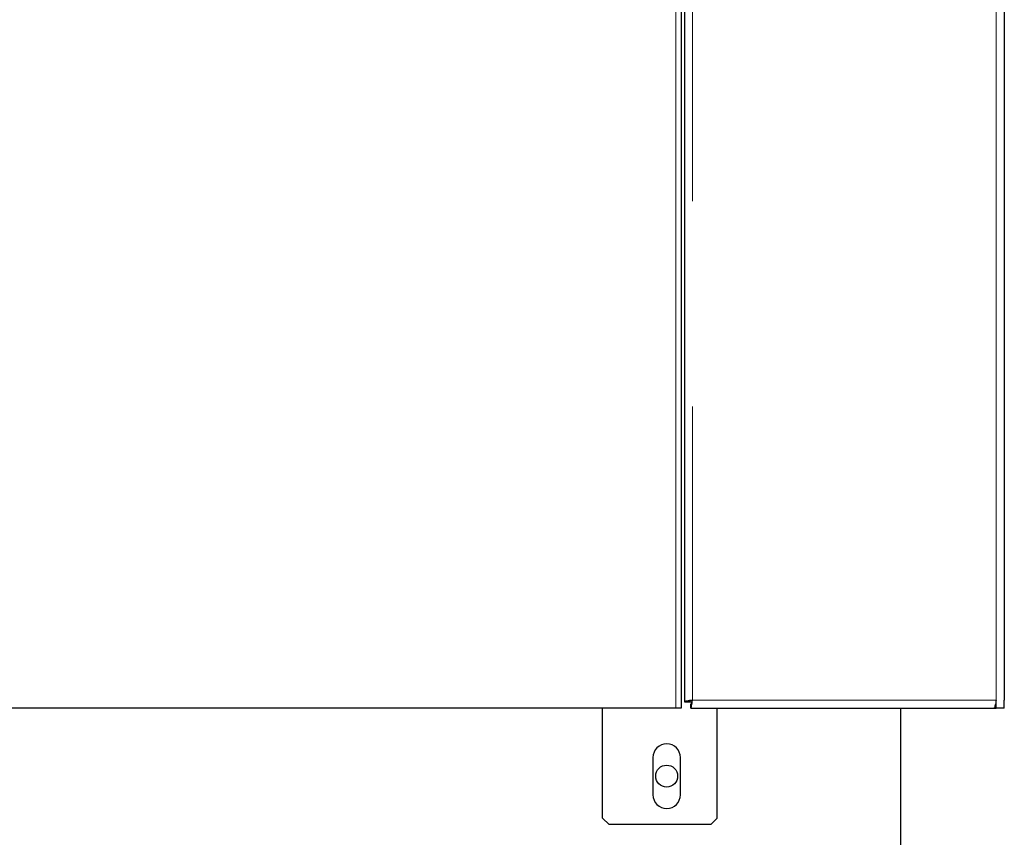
# Model space of a CAD drawing. Header units: millimetres. Extents: x 27 to 265, y 60 to 148.
# Tile 76 of 78: x 258.81 to 264.91, y 63.29 to 68.35. Entities that reach past the tile are written whole.
import ezdxf

# ---------------------------------------------------------------- set-up
doc = ezdxf.new("R2010")
doc.units = ezdxf.units.MM
doc.linetypes.add('PHANTOM', pattern=[12.7, 6.35, -1.27, 1.27, -1.27, 1.27, -1.27])

msp = doc.modelspace()

# ---------------------------------------------------------------- linework, layer by layer
at = {"color": 7, "linetype": 'Continuous', "lineweight": 25}
for p, q in [((262.9278, 91.3266), (262.9278, 64.1298)), ((264.9078, 91.3407), (264.9078, 64.1407)), ((262.9078, 87.9407), (262.9078, 64.0907)), ((262.9278, 64.1298), (262.9528, 64.1298)), ((262.9528, 64.1298), (262.9746, 64.1298)), ((264.8578, 64.0907), (264.8578, 64.1407)), ((264.9078, 64.0907), (264.9078, 64.1407)), ((262.8742, 64.0907), (252.7614, 64.0907)), ((262.4208, 63.4107), (262.4208, 64.0907)), ((262.9078, 64.0907), (262.8742, 64.0907)), ((262.9669, 64.0907), (262.9669, 64.1157)), ((262.9669, 64.0907), (264.8437, 64.0907)), ((263.1308, 63.4107), (263.1308, 64.0907)), ((264.2678, 62.9507), (264.2678, 64.0907)), ((264.8437, 64.0907), (264.8578, 64.0907)), ((264.8578, 64.1157), (264.853, 64.1157)), ((264.9078, 64.0907), (264.8578, 64.0907)), ((262.7328, 63.7857), (262.7328, 63.5557)), ((262.9028, 63.5557), (262.9028, 63.7857)), ((262.4208, 63.4107), (262.4608, 63.3707)), ((263.0908, 63.3707), (263.1308, 63.4107)), ((263.0908, 63.3707), (262.4608, 63.3707))]:
    msp.add_line(p, q, dxfattribs=at)
at = {"color": 8, "linetype": 'PHANTOM', "lineweight": 18}
for p, q in [((262.9778, 91.3586), (262.9778, 64.1407)), ((264.8578, 64.1407), (264.8578, 91.3586)), ((262.8742, 64.0907), (262.8742, 87.9407)), ((262.9778, 64.1407), (264.8578, 64.1407))]:
    msp.add_line(p, q, dxfattribs=at)
at = {"color": 7, "linetype": 'Continuous', "lineweight": 25}
msp.add_circle((262.8178, 63.6707), 0.068, dxfattribs=at)
for centre, start, end in [((262.8178, 63.7857), 360, 180), ((262.8178, 63.5557), 180, 0)]:
    msp.add_arc(centre, 0.085, start, end, dxfattribs=at)
for points, knots in [([(262.9778, 64.1407), (262.9712, 64.1398), (262.9581, 64.138), (262.9416, 64.1353), (262.9301, 64.1326), (262.9285, 64.1307), (262.9278, 64.1298)], [0, 0, 0, 0, 0.250001, 0.5, 0.750001, 1, 1, 1, 1]), ([(262.9778, 64.1407), (262.9745, 64.1398), (262.968, 64.138), (262.9597, 64.1353), (262.9539, 64.1326), (262.9532, 64.1307), (262.9528, 64.1298)], [0, 0, 0, 0, 0.250001, 0.499999, 0.75, 1, 1, 1, 1]), ([(262.9669, 64.0907), (262.9678, 64.0915), (262.9697, 64.093), (262.9724, 64.1045), (262.9751, 64.121), (262.9769, 64.1342), (262.9778, 64.1407)], [0, 0, 0, 0, 0.249999, 0.5, 0.749999, 1, 1, 1, 1]), ([(262.9669, 64.1157), (262.9678, 64.1161), (262.9697, 64.1168), (262.9724, 64.1226), (262.9751, 64.1309), (262.9769, 64.1374), (262.9778, 64.1407)], [0, 0, 0, 0, 0.250001, 0.5, 0.749998, 1, 1, 1, 1]), ([(264.8578, 64.1407), (264.8568, 64.135), (264.8547, 64.1236), (264.8516, 64.1084), (264.8485, 64.0971), (264.8459, 64.0914), (264.8443, 64.0909), (264.8437, 64.0907)], [0, 0, 0, 0, 0.218154, 0.43632, 0.654484, 0.87265, 1, 1, 1, 1])]:
    msp.add_open_spline(points, degree=3, knots=knots, dxfattribs=at)

doc.saveas('drawing.dxf')
